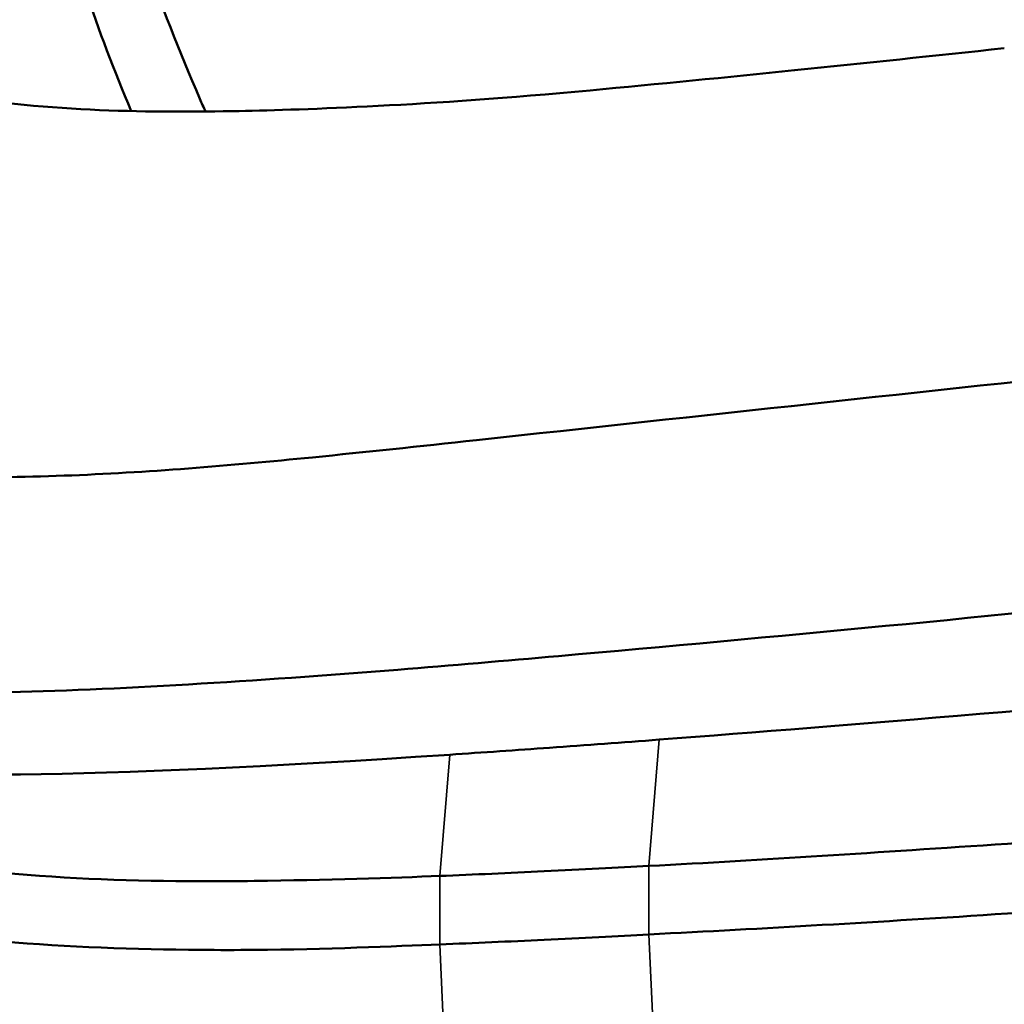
# Model space of a CAD drawing. Header units: millimetres. Extents: x 0 to 2100, y 0 to 1485.
# Tile 68 of 256: x 1695 to 1718, y 1060 to 1084. Entities that reach past the tile are written whole.
import ezdxf

# ---------------------------------------------------------------- set-up
doc = ezdxf.new("R2010")
doc.units = ezdxf.units.MM
doc.header["$LTSCALE"] = 5
doc.layers.add('Sichtbar (ISO)', color=7, linetype='Continuous', lineweight=50)
doc.layers.add('Sichtbar schmal (ISO)', color=7, linetype='Continuous', lineweight=35)

msp = doc.modelspace()

# ---------------------------------------------------------------- linework, layer by layer
at = {"layer": 'Sichtbar (ISO)'}
for points, knots in [([(1699.378, 1081.556), (1699.334, 1081.657), (1699.29, 1081.758), (1699.246, 1081.859), (1698.757, 1082.993), (1698.3, 1084.135), (1697.927, 1085.276), (1697.752, 1085.813), (1697.595, 1086.349), (1697.46, 1086.881), (1697.381, 1087.194), (1697.31, 1087.505), (1697.246, 1087.814), (1697.13, 1088.373), (1697.04, 1088.926), (1696.967, 1089.471), (1696.889, 1090.057), (1696.832, 1090.635), (1696.789, 1091.206), (1696.742, 1091.821), (1696.71, 1092.428), (1696.688, 1093.031), (1696.664, 1093.691), (1696.65, 1094.345), (1696.642, 1094.996), (1696.628, 1096.046), (1696.627, 1097.089), (1696.626, 1098.132)], [0.6959789, 0.6959789, 0.6959789, 0.6959789, 0.7012806, 0.7012806, 0.7012806, 0.7608135, 0.7608135, 0.7608135, 0.7888142, 0.7888142, 0.7888142, 0.8052717, 0.8052717, 0.8052717, 0.8350382, 0.8350382, 0.8350382, 0.8670329, 0.8670329, 0.8670329, 0.9014725, 0.9014725, 0.9014725, 0.9391743, 0.9391743, 0.9391743, 1, 1, 1, 1]), ([(1695.212, 1097.316), (1695.213, 1096.273), (1695.214, 1094.583), (1695.262, 1092.277), (1695.357, 1090.44), (1695.528, 1088.703), (1695.766, 1087.251), (1696.088, 1085.848), (1696.62, 1084.031), (1697.204, 1082.528), (1697.608, 1081.566)], [0, 0, 0, 0, 0.0608257, 0.0985275, 0.1329671, 0.1649618, 0.1947283, 0.2111858, 0.2391865, 0.2895571, 0.2895571, 0.2895571, 0.2895571]), ([(1718.44, 1083.066), (1716.788, 1082.889), (1715.102, 1082.71), (1711.817, 1082.374), (1710.183, 1082.212), (1708.557, 1082.061)], [0.000282, 0.000282, 0.000282, 0.000282, 0.501877, 0.501877, 0.9903739, 0.9903739, 0.9903739, 0.9903739]), ([(1708.557, 1082.061), (1704.632, 1081.695), (1701.79, 1081.602), (1698.172, 1081.527), (1695.632, 1081.547), (1693.244, 1081.948)], [0.00001, 0.00001, 0.00001, 0.00001, 1.187833, 1.187833, 2.670617, 2.670617, 2.670617, 2.670617]), ([(1690.085, 1073.015), (1692.036, 1072.822), (1694.02, 1072.799), (1697.984, 1072.945), (1699.962, 1073.114), (1703.219, 1073.436), (1704.454, 1073.568), (1711.189, 1074.299), (1716.529, 1074.874), (1721.868, 1075.453)], [-3.343451, -3.343451, -3.343451, -3.343451, -2.693829, -2.693829, -2.046168, -2.046168, -1.622305, -1.622305, -0.000582, -0.000582, -0.000582, -0.000582]), ([(1723.206, 1070.066), (1718.421, 1069.535), (1712.856, 1069.018), (1706.536, 1068.457), (1705.241, 1068.346), (1700.559, 1067.973), (1697.235, 1067.764), (1693.386, 1067.675), (1692.316, 1067.669), (1690.391, 1067.737), (1689.549, 1067.798), (1688.687, 1067.895)], [0.00024, 0.00024, 0.00024, 0.00024, 1.452186, 1.452186, 1.815841, 1.815841, 2.790845, 2.790845, 3.157132, 3.157132, 3.459678, 3.459678, 3.459678, 3.459678]), ([(1710.201, 1066.576), (1709.334, 1066.51), (1708.46, 1066.446), (1706.799, 1066.326), (1706, 1066.271), (1705.206, 1066.217)], [0.000001, 0.000001, 0.000001, 0.000001, 0.2624475, 0.2624475, 0.5020386, 0.5020386, 0.5020386, 0.5020386]), ([(1709.957, 1063.564), (1712.718, 1063.707), (1715.384, 1063.886), (1721.623, 1064.301), (1724.563, 1064.497), (1727.056, 1064.676)], [-1.511935, -1.511935, -1.511935, -1.511935, -0.75356, -0.75356, -0.000002, -0.000002, -0.000002, -0.000002]), ([(1704.968, 1063.325), (1705.796, 1063.359), (1706.618, 1063.397), (1708.348, 1063.482), (1709.218, 1063.526), (1709.957, 1063.564)], [-0.4354666, -0.4354666, -0.4354666, -0.4354666, -0.2226883, -0.2226883, -0.0000031, -0.0000031, -0.0000031, -0.0000031]), ([(1694.535, 1063.397), (1696.099, 1063.26), (1697.683, 1063.2), (1699.694, 1063.197), (1700.119, 1063.2), (1702.229, 1063.228), (1703.907, 1063.283), (1704.968, 1063.325)], [-0.7009753, -0.7009753, -0.7009753, -0.7009753, -0.3998037, -0.3998037, -0.3190798, -0.3190798, -0.0000014, -0.0000014, -0.0000014, -0.0000014]), ([(1709.957, 1061.931), (1712.718, 1062.074), (1715.384, 1062.221), (1721.623, 1062.637), (1724.563, 1062.864), (1727.056, 1063.043)], [-1.511935, -1.511935, -1.511935, -1.511935, -0.75356, -0.75356, -0.000002, -0.000002, -0.000002, -0.000002]), ([(1704.968, 1061.692), (1705.796, 1061.725), (1706.618, 1061.762), (1708.348, 1061.846), (1709.218, 1061.892), (1709.957, 1061.931)], [-0.4354666, -0.4354666, -0.4354666, -0.4354666, -0.2226883, -0.2226883, -0.0000031, -0.0000031, -0.0000031, -0.0000031]), ([(1694.535, 1061.765), (1696.099, 1061.627), (1697.683, 1061.575), (1699.694, 1061.558), (1700.119, 1061.558), (1702.229, 1061.574), (1703.907, 1061.649), (1704.968, 1061.692)], [-0.7009753, -0.7009753, -0.7009753, -0.7009753, -0.3998037, -0.3998037, -0.3190798, -0.3190798, -0.0000014, -0.0000014, -0.0000014, -0.0000014])]:
    msp.add_open_spline(points, degree=3, knots=knots, dxfattribs=at)
for points in [[(1727.254, 1067.999), (1720.351, 1067.391), (1714.772, 1066.924), (1710.201, 1066.576)], [(1705.206, 1066.217), (1696.326, 1065.623), (1692.218, 1065.633), (1688.916, 1065.987)]]:
    msp.add_open_spline(points, degree=3, dxfattribs=at)
at = {"layer": 'Sichtbar schmal (ISO)'}
for p, q in [((1710.201, 1066.576), (1709.957, 1063.564)), ((1705.206, 1066.217), (1704.968, 1063.325)), ((1709.957, 1063.564), (1709.957, 1061.931)), ((1704.968, 1062.509), (1704.968, 1063.325)), ((1704.968, 1062.509), (1704.968, 1061.692)), ((1710.201, 1056.778), (1709.957, 1061.931)), ((1705.206, 1056.419), (1704.968, 1061.692))]:
    msp.add_line(p, q, dxfattribs=at)

doc.saveas('drawing.dxf')
